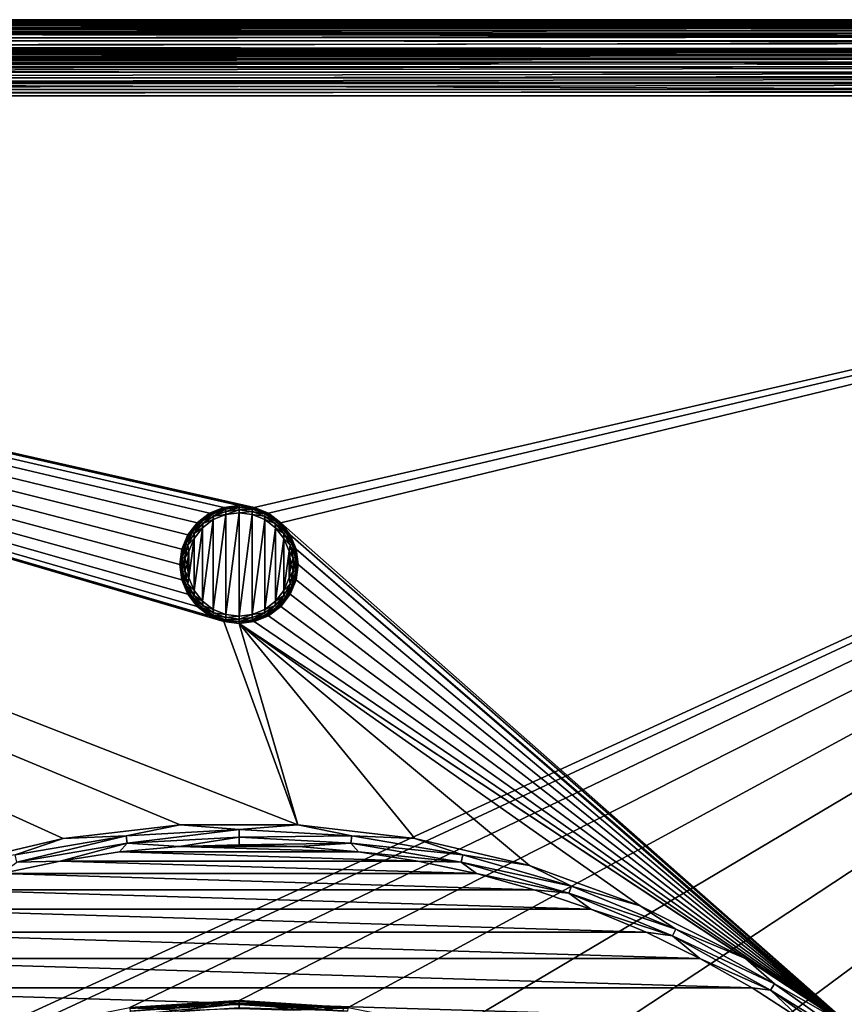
# Model space of a CAD drawing. Header units: metres. Extents: x -50 to 50, y -80 to 50.
# Tile 33 of 41: x -6 to 17, y 23 to 50. Entities that reach past the tile are written whole.
import ezdxf

# ---------------------------------------------------------------- set-up
doc = ezdxf.new("R2010")
doc.units = ezdxf.units.M
doc.layers.add('solid_FIT_12_SW0001', color=7, linetype='CONTINUOUS')

msp = doc.modelspace()

# ---------------------------------------------------------------- linework, layer by layer
at = {"layer": 'solid_FIT_12_SW0001'}
for points in [[(-48.732971, 49.860947, 102.5), (-48.494873, 49.937809, 102.5), (48.621258, 49.901169, 102.5)], [(-48.732971, 49.860947, 102.5), (48.621258, 49.901169, 102.5), (48.854557, 49.808384, 102.5)], [(-48.494873, 49.937809, 102.5), (-48.24947, 49.98431, 102.5), (48.314095, 49.975121, 102.5)], [(-48.494873, 49.937809, 102.5), (48.314095, 49.975121, 102.5), (48.621258, 49.901169, 102.5)], [(48.000282, 50, 107), (-48.000278, 50, 107), (-48.444187, 49.949947, 107)], [(48.444191, 49.949947, 107), (48.000282, 50, 107), (-48.444187, 49.949947, 107)], [(48.444191, 49.949947, 107), (-48.444187, 49.949947, 107), (-47.921757, 49.921452, 107)], [(-48.24947, 49.98431, 102.5), (-48.000278, 50, 102.5), (48.314095, 49.975121, 102.5)], [(-48.000278, 50, 102.5), (47.999832, 50, 102.5), (48.314095, 49.975121, 102.5)], [(48.000282, 50, 107), (47.999832, 50, 102.5), (-48.000278, 50, 102.5)], [(48.000282, 50, 107), (-48.000278, 50, 102.5), (-48.000278, 50, 107)], [(48.444191, 49.949947, 107), (-47.921757, 49.921452, 107), (47.921757, 49.921452, 107)], [(-47.921757, 49.921452, 107), (-47.907581, 49.907276, 107.812218), (47.907581, 49.907276, 107.812218)], [(-47.921757, 49.921452, 107), (47.907581, 49.907276, 107.812218), (47.921757, 49.921452, 107)], [(-47.907581, 49.870243, 108.024979), (47.907581, 49.870247, 108.024971), (47.907581, 49.907276, 107.812218)], [(-47.907581, 49.907276, 107.812218), (-47.907581, 49.870243, 108.024979), (47.907581, 49.907276, 107.812218)], [(-49.365772, 49.461128, 102.5), (-49.172073, 49.620754, 102.5), (49.276989, 49.53936, 102.5)], [(-49.172073, 49.620754, 102.5), (-48.959896, 49.754738, 102.5), (49.074158, 49.687214, 102.5)], [(-49.172073, 49.620754, 102.5), (49.074158, 49.687214, 102.5), (49.276989, 49.53936, 102.5)], [(-48.959896, 49.754738, 102.5), (-48.732971, 49.860947, 102.5), (48.854557, 49.808384, 102.5)], [(-48.959896, 49.754738, 102.5), (48.854557, 49.808384, 102.5), (49.074158, 49.687214, 102.5)], [(-47.907581, 49.870243, 108.024979), (47.907581, 49.769608, 108.217018), (47.907581, 49.870247, 108.024971)], [(-47.907581, 49.870243, 108.024979), (-47.907581, 49.769604, 108.217018), (47.907581, 49.769608, 108.217018)], [(-47.907581, 49.615028, 108.369057), (47.907581, 49.615028, 108.369057), (47.907581, 49.769608, 108.217018)], [(-47.907581, 49.769604, 108.217018), (-47.907581, 49.615028, 108.369057), (47.907581, 49.769608, 108.217018)], [(-47.907581, 49.421345, 108.466499), (47.907581, 49.421341, 108.466499), (47.907581, 49.615028, 108.369057)], [(-47.907581, 49.615028, 108.369057), (-47.907581, 49.421345, 108.466499), (47.907581, 49.615028, 108.369057)], [(-49.537933, 49.278706, 102.5), (-49.365772, 49.461128, 102.5), (49.459816, 49.367176, 102.5)], [(-49.537933, 49.278706, 102.5), (49.459816, 49.367176, 102.5), (49.619808, 49.173378, 102.5)], [(-49.365772, 49.461128, 102.5), (49.276989, 49.53936, 102.5), (49.459816, 49.367176, 102.5)], [(-47.907581, 49.421345, 108.466499), (-47.907551, 49.207382, 108.5), (47.907581, 49.421341, 108.466499)], [(47.907581, 49.421341, 108.466499), (-47.907551, 49.207382, 108.5), (47.907547, 49.207382, 108.5)], [(-49.807167, 48.857121, 102.5), (-49.685848, 49.076294, 102.5), (49.754116, 48.961029, 102.5)], [(-49.685848, 49.076294, 102.5), (-49.537933, 49.278706, 102.5), (49.619808, 49.173378, 102.5)], [(-49.685848, 49.076294, 102.5), (49.619808, 49.173378, 102.5), (49.754116, 48.961029, 102.5)], [(48.401424, 49.109924, 108.5), (-48.401424, 49.109928, 108.5), (-48.555683, 49.03421, 108.5)], [(48.555683, 49.034206, 108.5), (48.401424, 49.109924, 108.5), (-48.555683, 49.03421, 108.5)], [(48.239235, 49.164234, 108.5), (-48.239235, 49.164242, 108.5), (-48.401424, 49.109928, 108.5)], [(48.401424, 49.109924, 108.5), (48.239235, 49.164234, 108.5), (-48.401424, 49.109928, 108.5)], [(48.07412, 49.196785, 108.5), (-48.074123, 49.196793, 108.5), (-48.239235, 49.164242, 108.5)], [(48.239235, 49.164234, 108.5), (48.07412, 49.196785, 108.5), (-48.239235, 49.164242, 108.5)], [(47.907547, 49.207382, 108.5), (-47.907551, 49.207382, 108.5), (-48.074123, 49.196793, 108.5)], [(48.07412, 49.196785, 108.5), (47.907547, 49.207382, 108.5), (-48.074123, 49.196793, 108.5)], [(-49.900192, 48.624226, 102.5), (-49.807167, 48.857121, 102.5), (49.860588, 48.733879, 102.5)], [(-49.807167, 48.857121, 102.5), (49.754116, 48.961029, 102.5), (49.860588, 48.733879, 102.5)], [(48.826698, 48.826698, 108.5), (-48.826698, 48.826698, 108.5), (-48.939362, 48.698112, 108.5)], [(48.939365, 48.698112, 108.5), (48.826698, 48.826698, 108.5), (-48.939362, 48.698112, 108.5)], [(48.698112, 48.939362, 108.5), (-48.698112, 48.939365, 108.5), (-48.826698, 48.826698, 108.5)], [(48.826698, 48.826698, 108.5), (48.698112, 48.939362, 108.5), (-48.826698, 48.826698, 108.5)], [(48.555683, 49.034206, 108.5), (-48.555683, 49.03421, 108.5), (-48.698112, 48.939365, 108.5)], [(48.698112, 48.939362, 108.5), (48.555683, 49.034206, 108.5), (-48.698112, 48.939365, 108.5)], [(-49.974876, 48.315624, 102.5), (-49.900192, 48.624226, 102.5), (49.937649, 48.49551, 102.5)], [(-49.900192, 48.624226, 102.5), (49.860588, 48.733879, 102.5), (49.937649, 48.49551, 102.5)], [(49.03421, 48.555683, 108.5), (-49.034206, 48.555683, 108.5), (-49.109924, 48.401424, 108.5)], [(49.109928, 48.401424, 108.5), (49.03421, 48.555683, 108.5), (-49.109924, 48.401424, 108.5)], [(48.939365, 48.698112, 108.5), (-48.939362, 48.698112, 108.5), (-49.034206, 48.555683, 108.5)], [(49.03421, 48.555683, 108.5), (48.939365, 48.698112, 108.5), (-49.034206, 48.555683, 108.5)], [(-50, 47.999832, 102.5), (-49.974876, 48.315624, 102.5), (50, 48.000282, 102.5)], [(-49.974876, 48.315624, 102.5), (49.937649, 48.49551, 102.5), (49.984272, 48.249802, 102.5)], [(-49.974876, 48.315624, 102.5), (49.984272, 48.249802, 102.5), (50, 48.000282, 102.5)], [(49.109928, 48.401424, 108.5), (-49.109924, 48.401424, 108.5), (-49.164234, 48.239235, 108.5)], [(49.164242, 48.239235, 108.5), (49.109928, 48.401424, 108.5), (-49.164234, 48.239235, 108.5)], [(0.421375, 36.573006, 102.5), (-50, 47.999832, 102.5), (50, 48.000282, 102.5)], [(-4.842616, 27.460573, 102.5), (-7.996583, 26.71307, 102.5), (-50, 47.999832, 102.5)], [(-1.621328, 27.837101, 102.5), (-4.842616, 27.460573, 102.5), (-50, 47.999832, 102.5)], [(1.621328, 27.837101, 102.5), (-1.621328, 27.837101, 102.5), (-50, 47.999832, 102.5)], [(-0.421375, 33.426994, 102.5), (1.621328, 27.837101, 102.5), (-50, 47.999832, 102.5)], [(-0.814517, 33.58987, 102.5), (-0.421375, 33.426994, 102.5), (-50, 47.999832, 102.5)], [(-1.151296, 33.848312, 102.5), (-0.814517, 33.58987, 102.5), (-50, 47.999832, 102.5)], [(-1.410386, 34.185947, 102.5), (-1.151296, 33.848312, 102.5), (-50, 47.999832, 102.5)], [(-1.572924, 34.578262, 102.5), (-1.410386, 34.185947, 102.5), (-50, 47.999832, 102.5)], [(-1.628471, 35, 102.5), (-1.572924, 34.578262, 102.5), (-50, 47.999832, 102.5)], [(-1.572924, 35.421738, 102.5), (-1.628471, 35, 102.5), (-50, 47.999832, 102.5)], [(-1.410386, 35.814053, 102.5), (-1.572924, 35.421738, 102.5), (-50, 47.999832, 102.5)], [(-1.151296, 36.151688, 102.5), (-1.410386, 35.814053, 102.5), (-50, 47.999832, 102.5)], [(-0.814517, 36.41013, 102.5), (-1.151296, 36.151688, 102.5), (-50, 47.999832, 102.5)], [(-0.421375, 36.573006, 102.5), (-0.814517, 36.41013, 102.5), (-50, 47.999832, 102.5)], [(0, 36.62849, 102.5), (-0.421375, 36.573006, 102.5), (-50, 47.999832, 102.5)], [(0.421375, 36.573006, 102.5), (0, 36.62849, 102.5), (-50, 47.999832, 102.5)], [(49.196793, 48.074123, 108.5), (-49.196785, 48.074123, 108.5), (-49.207382, 47.907551, 108.5)], [(49.207382, 47.907547, 108.5), (49.196793, 48.074123, 108.5), (-49.207382, 47.907551, 108.5)], [(49.164242, 48.239235, 108.5), (-49.164234, 48.239235, 108.5), (-49.196785, 48.074123, 108.5)], [(49.196793, 48.074123, 108.5), (49.164242, 48.239235, 108.5), (-49.196785, 48.074123, 108.5)], [(0.814517, 36.41013, 102.5), (0.421375, 36.573006, 102.5), (50, 48.000282, 102.5)], [(1.151296, 36.151688, 102.5), (0.814517, 36.41013, 102.5), (50, 48.000282, 102.5)], [(1.151296, 36.151688, 102.5), (50, 48.000282, 102.5), (19.135229, 20.282431, 102.5)], [(-8.801449, 21.249317, 108.5), (49.207382, 47.907547, 108.5), (-49.207382, 47.907551, 108.5)], [(-8.801449, 21.249317, 108.5), (-5.953105, 22.216209, 108.5), (49.207382, 47.907547, 108.5)], [(-5.953105, 22.216209, 108.5), (-3.001976, 22.803211, 108.5), (49.207382, 47.907547, 108.5)], [(-3.001976, 22.803211, 108.5), (0, 23, 108.5), (49.207382, 47.907547, 108.5)], [(3.001976, 22.803211, 108.5), (49.207382, 47.907547, 108.5), (0, 23, 108.5)], [(3.001976, 22.803211, 108.5), (5.953105, 22.216209, 108.5), (49.207382, 47.907547, 108.5)], [(5.953105, 22.216209, 108.5), (8.801449, 21.249317, 108.5), (49.207382, 47.907547, 108.5)], [(8.801449, 21.249317, 108.5), (11.500178, 19.918446, 108.5), (49.207382, 47.907547, 108.5)], [(11.500178, 19.918446, 108.5), (14.001358, 18.247242, 108.5), (49.207382, 47.907547, 108.5)], [(14.001358, 18.247242, 108.5), (16.263428, 16.263428, 108.5), (49.207382, 47.907547, 108.5)], [(16.263428, 16.263428, 108.5), (18.247242, 14.001358, 108.5), (49.207382, 47.907547, 108.5)], [(-0.421033, 36.571301, 102.298256), (-0.421375, 36.573006, 102.5), (0, 36.62849, 102.5)], [(-0.421033, 36.571301, 102.298256), (0, 36.62849, 102.5), (0, 36.626732, 102.298256)], [(-0.38554, 36.564198, 102.222252), (-0.421033, 36.571301, 102.298256), (0, 36.626732, 102.298256)], [(0, 36.611008, 102.222252), (-0.38554, 36.564198, 102.222252), (0, 36.626732, 102.298256)], [(-0.375124, 36.521938, 102.157906), (-0.38554, 36.564198, 102.222252), (0, 36.611008, 102.222252)], [(-0.375124, 36.521938, 102.157906), (0, 36.611008, 102.222252), (0, 36.567486, 102.157906)], [(0, 36.626732, 102.298256), (0, 36.62849, 102.5), (0.421375, 36.573006, 102.5)], [(0.42103, 36.571301, 102.298256), (0, 36.626732, 102.298256), (0.421375, 36.573006, 102.5)], [(0.42103, 36.571301, 102.298256), (0, 36.611008, 102.222252), (0, 36.626732, 102.298256)], [(0.38554, 36.564198, 102.222252), (0, 36.567486, 102.157906), (0, 36.611008, 102.222252)], [(0.38554, 36.564198, 102.222252), (0, 36.611008, 102.222252), (0.42103, 36.571301, 102.298256)], [(-1.150277, 36.150265, 102.298256), (-1.151296, 36.151688, 102.5), (-0.814517, 36.41013, 102.5)], [(-1.150277, 36.150265, 102.298256), (-0.814517, 36.41013, 102.5), (-0.813377, 36.408783, 102.298256)], [(-1.068296, 36.205856, 102.222252), (-1.150277, 36.150265, 102.298256), (-0.813377, 36.408783, 102.298256)], [(-0.748673, 36.426476, 102.222252), (-1.068296, 36.205856, 102.222252), (-0.813377, 36.408783, 102.298256)], [(-1.039435, 36.173279, 102.157906), (-1.068296, 36.205856, 102.222252), (-0.748673, 36.426476, 102.222252)], [(-0.728447, 36.387939, 102.157906), (-1.039435, 36.173279, 102.157906), (-0.748673, 36.426476, 102.222252)], [(-0.728447, 36.387939, 102.157906), (-0.996492, 36.124805, 102.114998), (-1.039435, 36.173279, 102.157906)], [(-0.728447, 36.387939, 102.157906), (-0.698352, 36.330597, 102.114998), (-0.996492, 36.124805, 102.114998)], [(-0.996492, 36.124805, 102.114998), (-0.698352, 36.330597, 102.114998), (-0.707224, 36.239094, 102.099998)], [(-0.813377, 36.408783, 102.298256), (-0.814517, 36.41013, 102.5), (-0.421375, 36.573006, 102.5)], [(-0.813377, 36.408783, 102.298256), (-0.421375, 36.573006, 102.5), (-0.421033, 36.571301, 102.298256)], [(-0.748673, 36.426476, 102.222252), (-0.813377, 36.408783, 102.298256), (-0.421033, 36.571301, 102.298256)], [(-0.38554, 36.564198, 102.222252), (-0.748673, 36.426476, 102.222252), (-0.421033, 36.571301, 102.298256)], [(-0.728447, 36.387939, 102.157906), (-0.748673, 36.426476, 102.222252), (-0.38554, 36.564198, 102.222252)], [(-0.375124, 36.521938, 102.157906), (-0.728447, 36.387939, 102.157906), (-0.38554, 36.564198, 102.222252)], [(-0.375124, 36.521938, 102.157906), (-0.698352, 36.330597, 102.114998), (-0.728447, 36.387939, 102.157906)], [(-0.706929, 33.760735, 102.099998), (-0.707224, 36.239094, 102.099998), (-0.361274, 36.380146, 102.099998)], [(-0.698352, 36.330597, 102.114998), (-0.361274, 36.380146, 102.099998), (-0.707224, 36.239094, 102.099998)], [(-0.36106, 33.619801, 102.099998), (-0.706929, 33.760735, 102.099998), (-0.361274, 36.380146, 102.099998)], [(-0.375124, 36.521938, 102.157906), (-0.359626, 36.459061, 102.114998), (-0.698352, 36.330597, 102.114998)], [(-0.698352, 36.330597, 102.114998), (-0.359626, 36.459061, 102.114998), (-0.361274, 36.380146, 102.099998)], [(-0.375124, 36.521938, 102.157906), (0, 36.567486, 102.157906), (-0.359626, 36.459061, 102.114998)], [(0, 36.502728, 102.114998), (0, 36.426739, 102.099998), (-0.361274, 36.380146, 102.099998)], [(-0.359626, 36.459061, 102.114998), (0, 36.502728, 102.114998), (-0.361274, 36.380146, 102.099998)], [(-0.36106, 33.619801, 102.099998), (-0.361274, 36.380146, 102.099998), (0, 36.426739, 102.099998)], [(0, 33.573261, 102.099998), (-0.36106, 33.619801, 102.099998), (0, 36.426739, 102.099998)], [(0, 36.567486, 102.157906), (0, 36.502728, 102.114998), (-0.359626, 36.459061, 102.114998)], [(0.375124, 36.521938, 102.157906), (0, 36.502728, 102.114998), (0, 36.567486, 102.157906)], [(0.375124, 36.521938, 102.157906), (0, 36.567486, 102.157906), (0.38554, 36.564198, 102.222252)], [(0.375124, 36.521938, 102.157906), (0.359626, 36.459061, 102.114998), (0, 36.502728, 102.114998)], [(0.359626, 36.459061, 102.114998), (0, 36.426739, 102.099998), (0, 36.502728, 102.114998)], [(0.359626, 36.459061, 102.114998), (0.36106, 36.380199, 102.099998), (0, 36.426739, 102.099998)], [(0.36106, 36.380199, 102.099998), (0, 33.573261, 102.099998), (0, 36.426739, 102.099998)], [(0.36106, 36.380199, 102.099998), (0.361274, 33.619854, 102.099998), (0, 33.573261, 102.099998)], [(0.728447, 36.387939, 102.157906), (0.359626, 36.459061, 102.114998), (0.375124, 36.521938, 102.157906)], [(0.359626, 36.459061, 102.114998), (0.698352, 36.330597, 102.114998), (0.36106, 36.380199, 102.099998)], [(0.728447, 36.387939, 102.157906), (0.698352, 36.330597, 102.114998), (0.359626, 36.459061, 102.114998)], [(0.36106, 36.380199, 102.099998), (0.706929, 36.239265, 102.099998), (0.361274, 33.619854, 102.099998)], [(0.698352, 36.330597, 102.114998), (0.706929, 36.239265, 102.099998), (0.36106, 36.380199, 102.099998)], [(0.375124, 36.521938, 102.157906), (0.38554, 36.564198, 102.222252), (0.748673, 36.426476, 102.222252)], [(0.728447, 36.387939, 102.157906), (0.375124, 36.521938, 102.157906), (0.748673, 36.426476, 102.222252)], [(0.748673, 36.426476, 102.222252), (0.38554, 36.564198, 102.222252), (0.42103, 36.571301, 102.298256)], [(0.42103, 36.571301, 102.298256), (0.421375, 36.573006, 102.5), (0.814517, 36.41013, 102.5)], [(0.42103, 36.571301, 102.298256), (0.814517, 36.41013, 102.5), (0.813371, 36.408787, 102.298256)], [(0.748673, 36.426476, 102.222252), (0.42103, 36.571301, 102.298256), (0.813371, 36.408787, 102.298256)], [(1.039435, 36.173279, 102.157906), (0.698352, 36.330597, 102.114998), (0.728447, 36.387939, 102.157906)], [(0.698352, 36.330597, 102.114998), (0.996492, 36.124805, 102.114998), (0.706929, 36.239265, 102.099998)], [(1.039435, 36.173279, 102.157906), (0.996492, 36.124805, 102.114998), (0.698352, 36.330597, 102.114998)], [(0.728447, 36.387939, 102.157906), (0.748673, 36.426476, 102.222252), (1.068296, 36.205856, 102.222252)], [(1.039435, 36.173279, 102.157906), (0.728447, 36.387939, 102.157906), (1.068296, 36.205856, 102.222252)], [(1.068296, 36.205856, 102.222252), (0.748673, 36.426476, 102.222252), (0.813371, 36.408787, 102.298256)], [(0.813371, 36.408787, 102.298256), (0.814517, 36.41013, 102.5), (1.151296, 36.151688, 102.5)], [(0.813371, 36.408787, 102.298256), (1.151296, 36.151688, 102.5), (1.150271, 36.150272, 102.298256)], [(1.068296, 36.205856, 102.222252), (0.813371, 36.408787, 102.298256), (1.150271, 36.150272, 102.298256)], [(-1.408791, 35.813362, 102.298256), (-1.410386, 35.814053, 102.5), (-1.151296, 36.151688, 102.5)], [(-1.408791, 35.813362, 102.298256), (-1.151296, 36.151688, 102.5), (-1.150277, 36.150265, 102.298256)], [(-1.325834, 35.915157, 102.222252), (-1.408791, 35.813362, 102.298256), (-1.150277, 36.150265, 102.298256)], [(-1.068296, 36.205856, 102.222252), (-1.325834, 35.915157, 102.222252), (-1.150277, 36.150265, 102.298256)], [(-1.290015, 35.890434, 102.157906), (-1.325834, 35.915157, 102.222252), (-1.068296, 36.205856, 102.222252)], [(-1.039435, 36.173279, 102.157906), (-1.290015, 35.890434, 102.157906), (-1.068296, 36.205856, 102.222252)], [(-1.039435, 36.173279, 102.157906), (-1.23672, 35.853645, 102.114998), (-1.290015, 35.890434, 102.157906)], [(-1.039435, 36.173279, 102.157906), (-0.996492, 36.124805, 102.114998), (-1.23672, 35.853645, 102.114998)], [(-1.23672, 35.853645, 102.114998), (-0.996492, 36.124805, 102.114998), (-1.00547, 36.012226, 102.099998)], [(-1.005223, 33.98753, 102.099998), (-1.00547, 36.012226, 102.099998), (-0.707224, 36.239094, 102.099998)], [(-0.996492, 36.124805, 102.114998), (-0.707224, 36.239094, 102.099998), (-1.00547, 36.012226, 102.099998)], [(-0.706929, 33.760735, 102.099998), (-1.005223, 33.98753, 102.099998), (-0.707224, 36.239094, 102.099998)], [(0.706929, 36.239265, 102.099998), (0.707224, 33.760906, 102.099998), (0.361274, 33.619854, 102.099998)], [(0.706929, 36.239265, 102.099998), (1.005223, 36.01247, 102.099998), (0.707224, 33.760906, 102.099998)], [(0.996492, 36.124805, 102.114998), (1.005223, 36.01247, 102.099998), (0.706929, 36.239265, 102.099998)], [(1.290015, 35.890434, 102.157906), (0.996492, 36.124805, 102.114998), (1.039435, 36.173279, 102.157906)], [(0.996492, 36.124805, 102.114998), (1.23672, 35.853645, 102.114998), (1.005223, 36.01247, 102.099998)], [(1.290015, 35.890434, 102.157906), (1.23672, 35.853645, 102.114998), (0.996492, 36.124805, 102.114998)], [(1.039435, 36.173279, 102.157906), (1.068296, 36.205856, 102.222252), (1.325834, 35.915157, 102.222252)], [(1.290015, 35.890434, 102.157906), (1.039435, 36.173279, 102.157906), (1.325834, 35.915157, 102.222252)], [(1.325834, 35.915157, 102.222252), (1.068296, 36.205856, 102.222252), (1.150271, 36.150272, 102.298256)], [(1.150271, 36.150272, 102.298256), (1.151296, 36.151688, 102.5), (1.410386, 35.814053, 102.5)], [(1.150271, 36.150272, 102.298256), (1.410386, 35.814053, 102.5), (1.408785, 35.813374, 102.298256)], [(1.325834, 35.915157, 102.222252), (1.150271, 36.150272, 102.298256), (1.408785, 35.813374, 102.298256)], [(1.410386, 35.814053, 102.5), (1.151296, 36.151688, 102.5), (19.135229, 20.282431, 102.5)], [(-1.571303, 35.421021, 102.298256), (-1.572924, 35.421738, 102.5), (-1.410386, 35.814053, 102.5)], [(-1.571303, 35.421021, 102.298256), (-1.410386, 35.814053, 102.5), (-1.408791, 35.813362, 102.298256)], [(-1.506319, 35.57127, 102.222252), (-1.571303, 35.421021, 102.298256), (-1.408791, 35.813362, 102.298256)], [(-1.325834, 35.915157, 102.222252), (-1.506319, 35.57127, 102.222252), (-1.408791, 35.813362, 102.298256)], [(-1.465624, 35.55584, 102.157906), (-1.506319, 35.57127, 102.222252), (-1.325834, 35.915157, 102.222252)], [(-1.290015, 35.890434, 102.157906), (-1.465624, 35.55584, 102.157906), (-1.325834, 35.915157, 102.222252)], [(-1.290015, 35.890434, 102.157906), (-1.405074, 35.532875, 102.114998), (-1.465624, 35.55584, 102.157906)], [(-1.290015, 35.890434, 102.157906), (-1.23672, 35.853645, 102.114998), (-1.405074, 35.532875, 102.114998)], [(-1.405074, 35.532875, 102.114998), (-1.23672, 35.853645, 102.114998), (-1.233864, 35.716312, 102.099998)], [(-1.23672, 35.853645, 102.114998), (-1.00547, 36.012226, 102.099998), (-1.233864, 35.716312, 102.099998)], [(-1.233668, 34.283348, 102.099998), (-1.233864, 35.716312, 102.099998), (-1.00547, 36.012226, 102.099998)], [(-1.005223, 33.98753, 102.099998), (-1.233668, 34.283348, 102.099998), (-1.00547, 36.012226, 102.099998)], [(1.005223, 36.01247, 102.099998), (1.00547, 33.987774, 102.099998), (0.707224, 33.760906, 102.099998)], [(1.005223, 36.01247, 102.099998), (1.233668, 35.716652, 102.099998), (1.00547, 33.987774, 102.099998)], [(1.23672, 35.853645, 102.114998), (1.233668, 35.716652, 102.099998), (1.005223, 36.01247, 102.099998)], [(1.23672, 35.853645, 102.114998), (1.405074, 35.532875, 102.114998), (1.233668, 35.716652, 102.099998)], [(1.465624, 35.55584, 102.157906), (1.23672, 35.853645, 102.114998), (1.290015, 35.890434, 102.157906)], [(1.465624, 35.55584, 102.157906), (1.405074, 35.532875, 102.114998), (1.23672, 35.853645, 102.114998)], [(1.290015, 35.890434, 102.157906), (1.325834, 35.915157, 102.222252), (1.506319, 35.57127, 102.222252)], [(1.465624, 35.55584, 102.157906), (1.290015, 35.890434, 102.157906), (1.506319, 35.57127, 102.222252)], [(1.506319, 35.57127, 102.222252), (1.325834, 35.915157, 102.222252), (1.408785, 35.813374, 102.298256)], [(1.408785, 35.813374, 102.298256), (1.410386, 35.814053, 102.5), (1.572924, 35.421738, 102.5)], [(1.408785, 35.813374, 102.298256), (1.572924, 35.421738, 102.5), (1.571299, 35.421036, 102.298256)], [(1.506319, 35.57127, 102.222252), (1.408785, 35.813374, 102.298256), (1.571299, 35.421036, 102.298256)], [(1.572924, 35.421738, 102.5), (1.410386, 35.814053, 102.5), (19.135229, 20.282431, 102.5)], [(-1.506319, 35.57127, 102.222252), (-1.599263, 35.194187, 102.222252), (-1.571303, 35.421021, 102.298256)], [(-1.556056, 35.188938, 102.157906), (-1.599263, 35.194187, 102.222252), (-1.506319, 35.57127, 102.222252)], [(-1.465624, 35.55584, 102.157906), (-1.556056, 35.188938, 102.157906), (-1.506319, 35.57127, 102.222252)], [(-1.465624, 35.55584, 102.157906), (-1.49177, 35.181133, 102.114998), (-1.556056, 35.188938, 102.157906)], [(-1.465624, 35.55584, 102.157906), (-1.405074, 35.532875, 102.114998), (-1.49177, 35.181133, 102.114998)], [(-1.49177, 35.181133, 102.114998), (-1.405074, 35.532875, 102.114998), (-1.377669, 35.370945, 102.099998)], [(-1.405074, 35.532875, 102.114998), (-1.233864, 35.716312, 102.099998), (-1.377669, 35.370945, 102.099998)], [(-1.377559, 34.628651, 102.099998), (-1.377669, 35.370945, 102.099998), (-1.233864, 35.716312, 102.099998)], [(-1.233668, 34.283348, 102.099998), (-1.377559, 34.628651, 102.099998), (-1.233864, 35.716312, 102.099998)], [(1.233668, 35.716652, 102.099998), (1.233864, 34.283688, 102.099998), (1.00547, 33.987774, 102.099998)], [(1.233668, 35.716652, 102.099998), (1.377559, 35.371349, 102.099998), (1.233864, 34.283688, 102.099998)], [(1.405074, 35.532875, 102.114998), (1.377559, 35.371349, 102.099998), (1.233668, 35.716652, 102.099998)], [(1.405074, 35.532875, 102.114998), (1.49177, 35.181133, 102.114998), (1.377559, 35.371349, 102.099998)], [(1.556056, 35.188938, 102.157906), (1.405074, 35.532875, 102.114998), (1.465624, 35.55584, 102.157906)], [(1.556056, 35.188938, 102.157906), (1.49177, 35.181133, 102.114998), (1.405074, 35.532875, 102.114998)], [(1.465624, 35.55584, 102.157906), (1.506319, 35.57127, 102.222252), (1.599263, 35.194187, 102.222252)], [(1.556056, 35.188938, 102.157906), (1.465624, 35.55584, 102.157906), (1.599263, 35.194187, 102.222252)], [(1.599263, 35.194187, 102.222252), (1.506319, 35.57127, 102.222252), (1.571299, 35.421036, 102.298256)], [(-1.571303, 35.421021, 102.298256), (-1.628471, 35, 102.5), (-1.572924, 35.421738, 102.5)], [(-1.62673, 34.999996, 102.298256), (-1.628471, 35, 102.5), (-1.571303, 35.421021, 102.298256)], [(-1.599263, 35.194187, 102.222252), (-1.62673, 34.999996, 102.298256), (-1.571303, 35.421021, 102.298256)], [(-1.49177, 35.181133, 102.114998), (-1.377669, 35.370945, 102.099998), (-1.426705, 34.999802, 102.099998)], [(-1.377559, 34.628651, 102.099998), (-1.426705, 34.999802, 102.099998), (-1.377669, 35.370945, 102.099998)], [(1.377559, 35.371349, 102.099998), (1.377669, 34.629055, 102.099998), (1.233864, 34.283688, 102.099998)], [(1.377559, 35.371349, 102.099998), (1.426705, 35.000198, 102.099998), (1.377669, 34.629055, 102.099998)], [(1.49177, 35.181133, 102.114998), (1.426705, 35.000198, 102.099998), (1.377559, 35.371349, 102.099998)], [(1.571299, 35.421036, 102.298256), (1.572924, 35.421738, 102.5), (1.628471, 35, 102.5)], [(1.571299, 35.421036, 102.298256), (1.628471, 35, 102.5), (1.62673, 35.000004, 102.298256)], [(1.599263, 35.194187, 102.222252), (1.571299, 35.421036, 102.298256), (1.62673, 35.000004, 102.298256)], [(16.651365, 22.366646, 102.5), (1.628471, 35, 102.5), (1.572924, 35.421738, 102.5)], [(1.572924, 35.421738, 102.5), (19.135229, 20.282431, 102.5), (16.651365, 22.366646, 102.5)], [(-1.571299, 34.578964, 102.298256), (-1.572924, 34.578262, 102.5), (-1.628471, 35, 102.5)], [(-1.571299, 34.578964, 102.298256), (-1.628471, 35, 102.5), (-1.62673, 34.999996, 102.298256)], [(-1.599263, 35.194187, 102.222252), (-1.599263, 34.805813, 102.222252), (-1.62673, 34.999996, 102.298256)], [(-1.599263, 34.805813, 102.222252), (-1.571299, 34.578964, 102.298256), (-1.62673, 34.999996, 102.298256)], [(-1.556056, 34.811062, 102.157906), (-1.599263, 34.805813, 102.222252), (-1.599263, 35.194187, 102.222252)], [(-1.556056, 35.188938, 102.157906), (-1.556056, 34.811062, 102.157906), (-1.599263, 35.194187, 102.222252)], [(-1.556056, 35.188938, 102.157906), (-1.49177, 35.181133, 102.114998), (-1.49177, 34.818867, 102.114998)], [(-1.556056, 35.188938, 102.157906), (-1.49177, 34.818867, 102.114998), (-1.556056, 34.811062, 102.157906)], [(-1.49177, 34.818867, 102.114998), (-1.49177, 35.181133, 102.114998), (-1.426705, 34.999802, 102.099998)], [(-1.49177, 34.818867, 102.114998), (-1.426705, 34.999802, 102.099998), (-1.377559, 34.628651, 102.099998)], [(1.49177, 34.818867, 102.114998), (1.377669, 34.629055, 102.099998), (1.426705, 35.000198, 102.099998)], [(1.49177, 35.181133, 102.114998), (1.49177, 34.818867, 102.114998), (1.426705, 35.000198, 102.099998)], [(1.556056, 34.811062, 102.157906), (1.49177, 35.181133, 102.114998), (1.556056, 35.188938, 102.157906)], [(1.556056, 34.811062, 102.157906), (1.49177, 34.818867, 102.114998), (1.49177, 35.181133, 102.114998)], [(1.556056, 35.188938, 102.157906), (1.599263, 35.194187, 102.222252), (1.599263, 34.805813, 102.222252)], [(1.556056, 34.811062, 102.157906), (1.556056, 35.188938, 102.157906), (1.599263, 34.805813, 102.222252)], [(1.62673, 35.000004, 102.298256), (1.628471, 35, 102.5), (1.571303, 34.578979, 102.298256)], [(1.599263, 34.805813, 102.222252), (1.62673, 35.000004, 102.298256), (1.571303, 34.578979, 102.298256)], [(1.571303, 34.578979, 102.298256), (1.628471, 35, 102.5), (1.572924, 34.578262, 102.5)], [(1.572924, 34.578262, 102.5), (1.628471, 35, 102.5), (16.651365, 22.366646, 102.5)], [(1.599263, 34.805813, 102.222252), (1.599263, 35.194187, 102.222252), (1.62673, 35.000004, 102.298256)], [(-1.556056, 34.811062, 102.157906), (-1.465624, 34.44416, 102.157906), (-1.599263, 34.805813, 102.222252)], [(-1.599263, 34.805813, 102.222252), (-1.506319, 34.42873, 102.222252), (-1.571299, 34.578964, 102.298256)], [(-1.465624, 34.44416, 102.157906), (-1.506319, 34.42873, 102.222252), (-1.599263, 34.805813, 102.222252)], [(-1.556056, 34.811062, 102.157906), (-1.49177, 34.818867, 102.114998), (-1.405074, 34.467125, 102.114998)], [(-1.556056, 34.811062, 102.157906), (-1.405074, 34.467125, 102.114998), (-1.465624, 34.44416, 102.157906)], [(-1.405074, 34.467125, 102.114998), (-1.49177, 34.818867, 102.114998), (-1.377559, 34.628651, 102.099998)], [(1.49177, 34.818867, 102.114998), (1.405074, 34.467125, 102.114998), (1.377669, 34.629055, 102.099998)], [(1.465624, 34.44416, 102.157906), (1.405074, 34.467125, 102.114998), (1.49177, 34.818867, 102.114998)], [(1.465624, 34.44416, 102.157906), (1.49177, 34.818867, 102.114998), (1.556056, 34.811062, 102.157906)], [(1.465624, 34.44416, 102.157906), (1.556056, 34.811062, 102.157906), (1.506319, 34.42873, 102.222252)], [(1.556056, 34.811062, 102.157906), (1.599263, 34.805813, 102.222252), (1.506319, 34.42873, 102.222252)], [(1.506319, 34.42873, 102.222252), (1.599263, 34.805813, 102.222252), (1.571303, 34.578979, 102.298256)], [(-1.408785, 34.186626, 102.298256), (-1.572924, 34.578262, 102.5), (-1.571299, 34.578964, 102.298256)], [(-1.408785, 34.186626, 102.298256), (-1.410386, 34.185947, 102.5), (-1.572924, 34.578262, 102.5)], [(-1.506319, 34.42873, 102.222252), (-1.408785, 34.186626, 102.298256), (-1.571299, 34.578964, 102.298256)], [(-1.465624, 34.44416, 102.157906), (-1.290015, 34.109566, 102.157906), (-1.506319, 34.42873, 102.222252)], [(-1.506319, 34.42873, 102.222252), (-1.325834, 34.084843, 102.222252), (-1.408785, 34.186626, 102.298256)], [(-1.290015, 34.109566, 102.157906), (-1.325834, 34.084843, 102.222252), (-1.506319, 34.42873, 102.222252)], [(-1.465624, 34.44416, 102.157906), (-1.405074, 34.467125, 102.114998), (-1.23672, 34.146355, 102.114998)], [(-1.465624, 34.44416, 102.157906), (-1.23672, 34.146355, 102.114998), (-1.290015, 34.109566, 102.157906)], [(-1.405074, 34.467125, 102.114998), (-1.377559, 34.628651, 102.099998), (-1.233668, 34.283348, 102.099998)], [(-1.23672, 34.146355, 102.114998), (-1.405074, 34.467125, 102.114998), (-1.233668, 34.283348, 102.099998)], [(1.405074, 34.467125, 102.114998), (1.233864, 34.283688, 102.099998), (1.377669, 34.629055, 102.099998)], [(1.405074, 34.467125, 102.114998), (1.23672, 34.146355, 102.114998), (1.233864, 34.283688, 102.099998)], [(1.290015, 34.109566, 102.157906), (1.23672, 34.146355, 102.114998), (1.405074, 34.467125, 102.114998)], [(1.290015, 34.109566, 102.157906), (1.405074, 34.467125, 102.114998), (1.465624, 34.44416, 102.157906)], [(1.290015, 34.109566, 102.157906), (1.465624, 34.44416, 102.157906), (1.325834, 34.084843, 102.222252)], [(1.465624, 34.44416, 102.157906), (1.506319, 34.42873, 102.222252), (1.325834, 34.084843, 102.222252)], [(1.325834, 34.084843, 102.222252), (1.506319, 34.42873, 102.222252), (1.408791, 34.186638, 102.298256)], [(1.571303, 34.578979, 102.298256), (1.410386, 34.185947, 102.5), (1.408791, 34.186638, 102.298256)], [(1.506319, 34.42873, 102.222252), (1.571303, 34.578979, 102.298256), (1.408791, 34.186638, 102.298256)], [(1.571303, 34.578979, 102.298256), (1.572924, 34.578262, 102.5), (1.410386, 34.185947, 102.5)], [(1.410386, 34.185947, 102.5), (1.572924, 34.578262, 102.5), (16.651365, 22.366646, 102.5)], [(-1.150271, 33.849728, 102.298256), (-1.410386, 34.185947, 102.5), (-1.408785, 34.186626, 102.298256)], [(-1.150271, 33.849728, 102.298256), (-1.151296, 33.848312, 102.5), (-1.410386, 34.185947, 102.5)], [(-1.325834, 34.084843, 102.222252), (-1.150271, 33.849728, 102.298256), (-1.408785, 34.186626, 102.298256)], [(-1.23672, 34.146355, 102.114998), (-1.233668, 34.283348, 102.099998), (-1.005223, 33.98753, 102.099998)], [(1.23672, 34.146355, 102.114998), (1.00547, 33.987774, 102.099998), (1.233864, 34.283688, 102.099998)], [(1.408791, 34.186638, 102.298256), (1.151296, 33.848312, 102.5), (1.150277, 33.849735, 102.298256)], [(1.325834, 34.084843, 102.222252), (1.408791, 34.186638, 102.298256), (1.150277, 33.849735, 102.298256)], [(1.408791, 34.186638, 102.298256), (1.410386, 34.185947, 102.5), (1.151296, 33.848312, 102.5)], [(1.151296, 33.848312, 102.5), (1.410386, 34.185947, 102.5), (16.651365, 22.366646, 102.5)], [(-1.290015, 34.109566, 102.157906), (-1.039435, 33.826721, 102.157906), (-1.325834, 34.084843, 102.222252)], [(-1.325834, 34.084843, 102.222252), (-1.068296, 33.794144, 102.222252), (-1.150271, 33.849728, 102.298256)], [(-1.039435, 33.826721, 102.157906), (-1.068296, 33.794144, 102.222252), (-1.325834, 34.084843, 102.222252)], [(-1.290015, 34.109566, 102.157906), (-1.23672, 34.146355, 102.114998), (-0.996492, 33.875195, 102.114998)], [(-1.290015, 34.109566, 102.157906), (-0.996492, 33.875195, 102.114998), (-1.039435, 33.826721, 102.157906)], [(-0.996492, 33.875195, 102.114998), (-1.23672, 34.146355, 102.114998), (-1.005223, 33.98753, 102.099998)], [(-0.996492, 33.875195, 102.114998), (-1.005223, 33.98753, 102.099998), (-0.706929, 33.760735, 102.099998)], [(0.996492, 33.875195, 102.114998), (0.707224, 33.760906, 102.099998), (1.00547, 33.987774, 102.099998)], [(1.23672, 34.146355, 102.114998), (0.996492, 33.875195, 102.114998), (1.00547, 33.987774, 102.099998)], [(1.039435, 33.826721, 102.157906), (0.996492, 33.875195, 102.114998), (1.23672, 34.146355, 102.114998)], [(1.039435, 33.826721, 102.157906), (1.23672, 34.146355, 102.114998), (1.290015, 34.109566, 102.157906)], [(1.039435, 33.826721, 102.157906), (1.290015, 34.109566, 102.157906), (1.068296, 33.794144, 102.222252)], [(1.290015, 34.109566, 102.157906), (1.325834, 34.084843, 102.222252), (1.068296, 33.794144, 102.222252)], [(1.068296, 33.794144, 102.222252), (1.325834, 34.084843, 102.222252), (1.150277, 33.849735, 102.298256)], [(-0.813371, 33.591213, 102.298256), (-1.151296, 33.848312, 102.5), (-1.150271, 33.849728, 102.298256)], [(-0.813371, 33.591213, 102.298256), (-0.814517, 33.58987, 102.5), (-1.151296, 33.848312, 102.5)], [(-1.068296, 33.794144, 102.222252), (-0.813371, 33.591213, 102.298256), (-1.150271, 33.849728, 102.298256)], [(-1.039435, 33.826721, 102.157906), (-0.728447, 33.612061, 102.157906), (-1.068296, 33.794144, 102.222252)], [(-1.068296, 33.794144, 102.222252), (-0.748673, 33.573524, 102.222252), (-0.813371, 33.591213, 102.298256)], [(-0.728447, 33.612061, 102.157906), (-0.748673, 33.573524, 102.222252), (-1.068296, 33.794144, 102.222252)], [(-1.039435, 33.826721, 102.157906), (-0.996492, 33.875195, 102.114998), (-0.698352, 33.669403, 102.114998)], [(-1.039435, 33.826721, 102.157906), (-0.698352, 33.669403, 102.114998), (-0.728447, 33.612061, 102.157906)], [(-0.698352, 33.669403, 102.114998), (-0.996492, 33.875195, 102.114998), (-0.706929, 33.760735, 102.099998)], [(-0.728447, 33.612061, 102.157906), (-0.698352, 33.669403, 102.114998), (-0.359626, 33.540939, 102.114998)], [(-0.698352, 33.669403, 102.114998), (-0.706929, 33.760735, 102.099998), (-0.36106, 33.619801, 102.099998)], [(-0.359626, 33.540939, 102.114998), (-0.698352, 33.669403, 102.114998), (-0.36106, 33.619801, 102.099998)], [(-0.359626, 33.540939, 102.114998), (-0.36106, 33.619801, 102.099998), (0, 33.573261, 102.099998)], [(0, 33.497272, 102.114998), (0, 33.573261, 102.099998), (0.361274, 33.619854, 102.099998)], [(0.359626, 33.540939, 102.114998), (0, 33.497272, 102.114998), (0.361274, 33.619854, 102.099998)], [(0.698352, 33.669403, 102.114998), (0.359626, 33.540939, 102.114998), (0.361274, 33.619854, 102.099998)], [(0.375124, 33.478062, 102.157906), (0.359626, 33.540939, 102.114998), (0.698352, 33.669403, 102.114998)], [(0.698352, 33.669403, 102.114998), (0.361274, 33.619854, 102.099998), (0.707224, 33.760906, 102.099998)], [(0.375124, 33.478062, 102.157906), (0.698352, 33.669403, 102.114998), (0.728447, 33.612061, 102.157906)], [(0.996492, 33.875195, 102.114998), (0.698352, 33.669403, 102.114998), (0.707224, 33.760906, 102.099998)], [(0.728447, 33.612061, 102.157906), (0.698352, 33.669403, 102.114998), (0.996492, 33.875195, 102.114998)], [(0.728447, 33.612061, 102.157906), (0.996492, 33.875195, 102.114998), (1.039435, 33.826721, 102.157906)], [(0.728447, 33.612061, 102.157906), (1.039435, 33.826721, 102.157906), (0.748673, 33.573524, 102.222252)], [(1.039435, 33.826721, 102.157906), (1.068296, 33.794144, 102.222252), (0.748673, 33.573524, 102.222252)], [(0.748673, 33.573524, 102.222252), (1.068296, 33.794144, 102.222252), (0.813377, 33.591217, 102.298256)], [(1.150277, 33.849735, 102.298256), (0.814517, 33.58987, 102.5), (0.813377, 33.591217, 102.298256)], [(1.068296, 33.794144, 102.222252), (1.150277, 33.849735, 102.298256), (0.813377, 33.591217, 102.298256)], [(1.150277, 33.849735, 102.298256), (1.151296, 33.848312, 102.5), (0.814517, 33.58987, 102.5)], [(0.814517, 33.58987, 102.5), (1.151296, 33.848312, 102.5), (16.651365, 22.366646, 102.5)], [(-0.42103, 33.428699, 102.298256), (-0.814517, 33.58987, 102.5), (-0.813371, 33.591213, 102.298256)], [(-0.42103, 33.428699, 102.298256), (-0.421375, 33.426994, 102.5), (-0.814517, 33.58987, 102.5)], [(-0.748673, 33.573524, 102.222252), (-0.42103, 33.428699, 102.298256), (-0.813371, 33.591213, 102.298256)], [(-0.728447, 33.612061, 102.157906), (-0.375124, 33.478062, 102.157906), (-0.748673, 33.573524, 102.222252)], [(-0.748673, 33.573524, 102.222252), (-0.38554, 33.435802, 102.222252), (-0.42103, 33.428699, 102.298256)], [(-0.375124, 33.478062, 102.157906), (-0.38554, 33.435802, 102.222252), (-0.748673, 33.573524, 102.222252)], [(-0.728447, 33.612061, 102.157906), (-0.359626, 33.540939, 102.114998), (-0.375124, 33.478062, 102.157906)], [(0, 33.373268, 102.298256), (-0.421375, 33.426994, 102.5), (-0.42103, 33.428699, 102.298256)], [(-0.421375, 33.426994, 102.5), (0, 33.37151, 102.5), (1.621328, 27.837101, 102.5)], [(0, 33.373268, 102.298256), (0, 33.37151, 102.5), (-0.421375, 33.426994, 102.5)], [(-0.38554, 33.435802, 102.222252), (0, 33.388992, 102.222252), (-0.42103, 33.428699, 102.298256)], [(0, 33.388992, 102.222252), (0, 33.373268, 102.298256), (-0.42103, 33.428699, 102.298256)], [(-0.375124, 33.478062, 102.157906), (0, 33.432514, 102.157906), (-0.38554, 33.435802, 102.222252)], [(0, 33.432514, 102.157906), (0, 33.388992, 102.222252), (-0.38554, 33.435802, 102.222252)], [(-0.375124, 33.478062, 102.157906), (-0.359626, 33.540939, 102.114998), (0, 33.497272, 102.114998)], [(-0.375124, 33.478062, 102.157906), (0, 33.497272, 102.114998), (0, 33.432514, 102.157906)], [(0, 33.497272, 102.114998), (-0.359626, 33.540939, 102.114998), (0, 33.573261, 102.099998)], [(0.359626, 33.540939, 102.114998), (0, 33.432514, 102.157906), (0, 33.497272, 102.114998)], [(0.375124, 33.478062, 102.157906), (0, 33.432514, 102.157906), (0.359626, 33.540939, 102.114998)], [(0.375124, 33.478062, 102.157906), (0, 33.388992, 102.222252), (0, 33.432514, 102.157906)], [(0.375124, 33.478062, 102.157906), (0.38554, 33.435802, 102.222252), (0, 33.388992, 102.222252)], [(0.38554, 33.435802, 102.222252), (0, 33.373268, 102.298256), (0, 33.388992, 102.222252)], [(0.38554, 33.435802, 102.222252), (0.421033, 33.428699, 102.298256), (0, 33.373268, 102.298256)], [(0.421033, 33.428699, 102.298256), (0.421375, 33.426994, 102.5), (0, 33.37151, 102.5)], [(0.421033, 33.428699, 102.298256), (0, 33.37151, 102.5), (0, 33.373268, 102.298256)], [(0.421375, 33.426994, 102.5), (16.651365, 22.366646, 102.5), (0, 33.37151, 102.5)], [(0, 33.37151, 102.5), (4.842616, 27.460573, 102.5), (1.621328, 27.837101, 102.5)], [(0, 33.37151, 102.5), (7.996583, 26.71307, 102.5), (4.842616, 27.460573, 102.5)], [(0, 33.37151, 102.5), (11.044392, 25.603817, 102.5), (7.996583, 26.71307, 102.5)], [(0, 33.37151, 102.5), (13.942542, 24.148226, 102.5), (11.044392, 25.603817, 102.5)], [(0, 33.37151, 102.5), (16.651365, 22.366646, 102.5), (13.942542, 24.148226, 102.5)], [(0.375124, 33.478062, 102.157906), (0.728447, 33.612061, 102.157906), (0.38554, 33.435802, 102.222252)], [(0.728447, 33.612061, 102.157906), (0.748673, 33.573524, 102.222252), (0.38554, 33.435802, 102.222252)], [(0.38554, 33.435802, 102.222252), (0.748673, 33.573524, 102.222252), (0.421033, 33.428699, 102.298256)], [(0.813377, 33.591217, 102.298256), (0.421375, 33.426994, 102.5), (0.421033, 33.428699, 102.298256)], [(0.748673, 33.573524, 102.222252), (0.813377, 33.591217, 102.298256), (0.421033, 33.428699, 102.298256)], [(0.813377, 33.591217, 102.298256), (0.814517, 33.58987, 102.5), (0.421375, 33.426994, 102.5)], [(0.421375, 33.426994, 102.5), (0.814517, 33.58987, 102.5), (16.651365, 22.366646, 102.5)], [(-3.101447, 27.5261, 102.390617), (-4.842616, 27.460573, 102.5), (-1.621328, 27.837101, 102.5)], [(0, 27.700274, 102.390617), (-3.101447, 27.5261, 102.390617), (-1.621328, 27.837101, 102.5)], [(-3.078683, 27.324066, 102.322868), (-3.101447, 27.5261, 102.390617), (0, 27.700274, 102.390617)], [(0, 27.496962, 102.322868), (-3.078683, 27.324066, 102.322868), (0, 27.700274, 102.390617)], [(0, 27.700274, 102.390617), (-1.621328, 27.837101, 102.5), (1.621328, 27.837101, 102.5)], [(3.101447, 27.5261, 102.390617), (0, 27.700274, 102.390617), (1.621328, 27.837101, 102.5)], [(0, 27.496962, 102.322868), (0, 27.700274, 102.390617), (3.101447, 27.5261, 102.390617)], [(3.101447, 27.5261, 102.390617), (1.621328, 27.837101, 102.5), (4.842616, 27.460573, 102.5)], [(-6.163891, 27.00577, 102.390617), (-7.996583, 26.71307, 102.5), (-4.842616, 27.460573, 102.5)], [(-3.101447, 27.5261, 102.390617), (-6.163891, 27.00577, 102.390617), (-4.842616, 27.460573, 102.5)], [(-6.118649, 26.807554, 102.322868), (-6.163891, 27.00577, 102.390617), (-3.101447, 27.5261, 102.390617)], [(-3.078683, 27.324066, 102.322868), (-6.118649, 26.807554, 102.322868), (-3.101447, 27.5261, 102.390617)], [(0, 27.496962, 102.322868), (-1.648564, 27.234423, 102.300003), (-3.078683, 27.324066, 102.322868)], [(0, 27.496962, 102.322868), (-0.000003, 27.284311, 102.300003), (-1.648564, 27.234423, 102.300003)], [(3.078683, 27.324066, 102.322868), (-0.000003, 27.284311, 102.300003), (0, 27.496962, 102.322868)], [(3.078683, 27.324066, 102.322868), (0, 27.496962, 102.322868), (3.101447, 27.5261, 102.390617)], [(3.078683, 27.324066, 102.322868), (3.101447, 27.5261, 102.390617), (6.163891, 27.00577, 102.390617)], [(6.163891, 27.00577, 102.390617), (3.101447, 27.5261, 102.390617), (4.842616, 27.460573, 102.5)], [(6.163891, 27.00577, 102.390617), (4.842616, 27.460573, 102.5), (7.996583, 26.71307, 102.5)], [(-3.078683, 27.324066, 102.322868), (-4.92101, 26.836864, 102.300003), (-6.118649, 26.807554, 102.322868)], [(-3.078683, 27.324066, 102.322868), (-3.290316, 27.085155, 102.300003), (-4.92101, 26.836864, 102.300003)], [(-3.078683, 27.324066, 102.322868), (-1.648564, 27.234423, 102.300003), (-3.290316, 27.085155, 102.300003)], [(-3.290316, 27.085155, 102.300003), (-1.648564, 27.234423, 102.300003), (3.290299, 27.085157, 102.300003)], [(-1.648564, 27.234423, 102.300003), (-0.000003, 27.284311, 102.300003), (1.648556, 27.234423, 102.300003)], [(-1.648564, 27.234423, 102.300003), (1.648556, 27.234423, 102.300003), (3.290299, 27.085157, 102.300003)], [(3.078683, 27.324066, 102.322868), (1.648556, 27.234423, 102.300003), (-0.000003, 27.284311, 102.300003)], [(3.078683, 27.324066, 102.322868), (3.290299, 27.085157, 102.300003), (1.648556, 27.234423, 102.300003)], [(6.118649, 26.807554, 102.322868), (3.290299, 27.085157, 102.300003), (3.078683, 27.324066, 102.322868)], [(6.118649, 26.807554, 102.322868), (3.078683, 27.324066, 102.322868), (6.163891, 27.00577, 102.390617)], [(-4.92101, 26.836864, 102.300003), (-3.290316, 27.085155, 102.300003), (4.920981, 26.836868, 102.300003)], [(-3.290316, 27.085155, 102.300003), (3.290299, 27.085157, 102.300003), (4.920981, 26.836868, 102.300003)], [(6.118649, 26.807554, 102.322868), (4.920981, 26.836868, 102.300003), (3.290299, 27.085157, 102.300003)], [(6.118649, 26.807554, 102.322868), (6.163891, 27.00577, 102.390617), (9.14882, 26.145826, 102.390617)], [(9.14882, 26.145826, 102.390617), (6.163891, 27.00577, 102.390617), (7.996583, 26.71307, 102.5)], [(-6.53337, 26.490498, 102.300003), (-4.92101, 26.836864, 102.300003), (6.533324, 26.490509, 102.300003)], [(-6.118649, 26.807554, 102.322868), (-4.92101, 26.836864, 102.300003), (-6.53337, 26.490498, 102.300003)], [(-4.92101, 26.836864, 102.300003), (4.920981, 26.836868, 102.300003), (6.533324, 26.490509, 102.300003)], [(6.118649, 26.807554, 102.322868), (6.533324, 26.490509, 102.300003), (4.920981, 26.836868, 102.300003)], [(9.081671, 25.953922, 102.322868), (6.533324, 26.490509, 102.300003), (6.118649, 26.807554, 102.322868)], [(9.081671, 25.953922, 102.322868), (6.118649, 26.807554, 102.322868), (9.14882, 26.145826, 102.390617)], [(9.14882, 26.145826, 102.390617), (7.996583, 26.71307, 102.5), (11.044392, 25.603817, 102.5)], [(-8.121306, 26.047581, 102.300003), (-6.53337, 26.490498, 102.300003), (8.121238, 26.047602, 102.300003)], [(-6.53337, 26.490498, 102.300003), (6.533324, 26.490509, 102.300003), (8.121238, 26.047602, 102.300003)], [(9.081671, 25.953922, 102.322868), (8.121238, 26.047602, 102.300003), (6.533324, 26.490509, 102.300003)], [(-9.680596, 25.509203, 102.300003), (-8.121306, 26.047581, 102.300003), (9.680504, 25.509239, 102.300003)], [(-8.121306, 26.047581, 102.300003), (8.121238, 26.047602, 102.300003), (9.680504, 25.509239, 102.300003)], [(9.081671, 25.953922, 102.322868), (9.680504, 25.509239, 102.300003), (8.121238, 26.047602, 102.300003)], [(9.081671, 25.953922, 102.322868), (9.14882, 26.145826, 102.390617), (12.018699, 24.957085, 102.390617)], [(12.018699, 24.957085, 102.390617), (9.14882, 26.145826, 102.390617), (11.044392, 25.603817, 102.5)], [(11.930484, 24.773905, 102.322868), (9.680504, 25.509239, 102.300003), (9.081671, 25.953922, 102.322868)], [(11.930484, 24.773905, 102.322868), (9.081671, 25.953922, 102.322868), (12.018699, 24.957085, 102.390617)], [(-11.203898, 24.877779, 102.300003), (-9.680596, 25.509203, 102.300003), (11.203777, 24.877832, 102.300003)], [(-9.680596, 25.509203, 102.300003), (9.680504, 25.509239, 102.300003), (11.203777, 24.877832, 102.300003)], [(11.930484, 24.773905, 102.322868), (11.203777, 24.877832, 102.300003), (9.680504, 25.509239, 102.300003)], [(12.018699, 24.957085, 102.390617), (11.044392, 25.603817, 102.5), (13.942542, 24.148226, 102.5)], [(11.930484, 24.773905, 102.322868), (12.018699, 24.957085, 102.390617), (14.737434, 23.454493, 102.390617)], [(14.737434, 23.454493, 102.390617), (12.018699, 24.957085, 102.390617), (13.942542, 24.148226, 102.5)], [(-12.685948, 24.155725, 102.300003), (-11.203898, 24.877779, 102.300003), (12.6858, 24.155804, 102.300003)], [(-11.203898, 24.877779, 102.300003), (11.203777, 24.877832, 102.300003), (12.6858, 24.155804, 102.300003)], [(11.930484, 24.773905, 102.322868), (12.6858, 24.155804, 102.300003), (11.203777, 24.877832, 102.300003)], [(14.629265, 23.282343, 102.322868), (12.6858, 24.155804, 102.300003), (11.930484, 24.773905, 102.322868)], [(14.629265, 23.282343, 102.322868), (11.930484, 24.773905, 102.322868), (14.737434, 23.454493, 102.390617)], [(-14.122633, 23.344902, 102.300003), (-12.685948, 24.155725, 102.300003), (14.122458, 23.345009, 102.300003)], [(-12.685948, 24.155725, 102.300003), (12.6858, 24.155804, 102.300003), (14.122458, 23.345009, 102.300003)], [(14.629265, 23.282343, 102.322868), (14.122458, 23.345009, 102.300003), (12.6858, 24.155804, 102.300003)], [(14.737434, 23.454493, 102.390617), (13.942542, 24.148226, 102.5), (16.651365, 22.366646, 102.5)], [(-15.506985, 22.449154, 102.300003), (-14.122633, 23.344902, 102.300003), (15.506783, 22.449293, 102.300003)], [(-14.122633, 23.344902, 102.300003), (14.122458, 23.345009, 102.300003), (15.506783, 22.449293, 102.300003)], [(14.629265, 23.282343, 102.322868), (15.506783, 22.449293, 102.300003), (14.122458, 23.345009, 102.300003)], [(14.629265, 23.282343, 102.322868), (14.737434, 23.454493, 102.390617), (17.270838, 21.656946, 102.390617)], [(17.270838, 21.656946, 102.390617), (14.737434, 23.454493, 102.390617), (16.651365, 22.366646, 102.5)], [(17.144075, 21.49799, 102.322868), (15.506783, 22.449293, 102.300003), (14.629265, 23.282343, 102.322868)], [(17.144075, 21.49799, 102.322868), (14.629265, 23.282343, 102.322868), (17.270838, 21.656946, 102.390617)], [(-1.490121, 22.73081, 197.555252), (-0.000175, 22.995598, 172.804367), (-3.002341, 22.798761, 172.804367)], [(-2.999306, 22.775717, 172.649261), (-3.002341, 22.798761, 172.804367), (-0.000175, 22.995598, 172.804367)], [(-3.002102, 22.803232, 169.300003), (0, 22.969847, 169.471008), (0, 23, 169.300003)], [(-3.001976, 22.803211, 108.5), (-3.002102, 22.803232, 169.300003), (0, 23, 169.300003)], [(-3.002102, 22.803232, 169.300003), (-2.878885, 22.788723, 169.471008), (0, 22.969847, 169.471008)], [(-3.001976, 22.803211, 108.5), (0, 23, 169.300003), (0, 23, 108.5)], [(-2.999306, 22.775717, 172.649261), (-0.000175, 22.995598, 172.804367), (-0.000175, 22.972357, 172.649261)], [(-2.999306, 22.775717, 172.649261), (-0.000175, 22.972357, 172.649261), (-2.9901, 22.705809, 172.508484)], [(-0.000175, 22.972357, 172.649261), (-0.000175, 22.901844, 172.508484), (-2.9901, 22.705809, 172.508484)], [(-2.9901, 22.705809, 172.508484), (-0.000175, 22.901844, 172.508484), (-2.975635, 22.595961, 172.396606)], [(-0.000175, 22.901844, 172.508484), (-0.000174, 22.791048, 172.396606), (-2.975635, 22.595961, 172.396606)], [(-2.878885, 22.788723, 169.471008), (0, 22.88291, 169.621521), (0, 22.969847, 169.471008)], [(-1.490121, 22.73081, 197.555252), (0.000601, 22.779589, 197.556534), (-0.000175, 22.995598, 172.804367)], [(1.491321, 22.730732, 197.555237), (3.001993, 22.798807, 172.804367), (-0.000175, 22.995598, 172.804367)], [(-0.000175, 22.972357, 172.649261), (-0.000175, 22.995598, 172.804367), (3.001993, 22.798807, 172.804367)], [(0.000601, 22.779589, 197.556534), (1.491321, 22.730732, 197.555237), (-0.000175, 22.995598, 172.804367)], [(-0.000175, 22.972357, 172.649261), (3.001993, 22.798807, 172.804367), (2.998959, 22.775763, 172.649261)], [(-0.000175, 22.972357, 172.649261), (2.998959, 22.775763, 172.649261), (-0.000175, 22.901844, 172.508484)], [(-0.000175, 22.901844, 172.508484), (2.989754, 22.705854, 172.508484), (-0.000174, 22.791048, 172.396606)], [(2.998959, 22.775763, 172.649261), (2.989754, 22.705854, 172.508484), (-0.000175, 22.901844, 172.508484)], [(0, 23, 169.300003), (0, 22.969847, 169.471008), (2.878885, 22.788723, 169.471008)], [(3.002102, 22.803232, 169.300003), (0, 23, 169.300003), (2.878885, 22.788723, 169.471008)], [(0, 23, 108.5), (0, 23, 169.300003), (3.002102, 22.803232, 169.300003)], [(3.001976, 22.803211, 108.5), (0, 23, 108.5), (3.002102, 22.803232, 169.300003)], [(0, 22.969847, 169.471008), (0, 22.88291, 169.621521), (2.867989, 22.702471, 169.621521)], [(2.878885, 22.788723, 169.471008), (0, 22.969847, 169.471008), (2.867989, 22.702471, 169.621521)]]:
    msp.add_3dface(points, dxfattribs=at)

doc.saveas('drawing.dxf')
